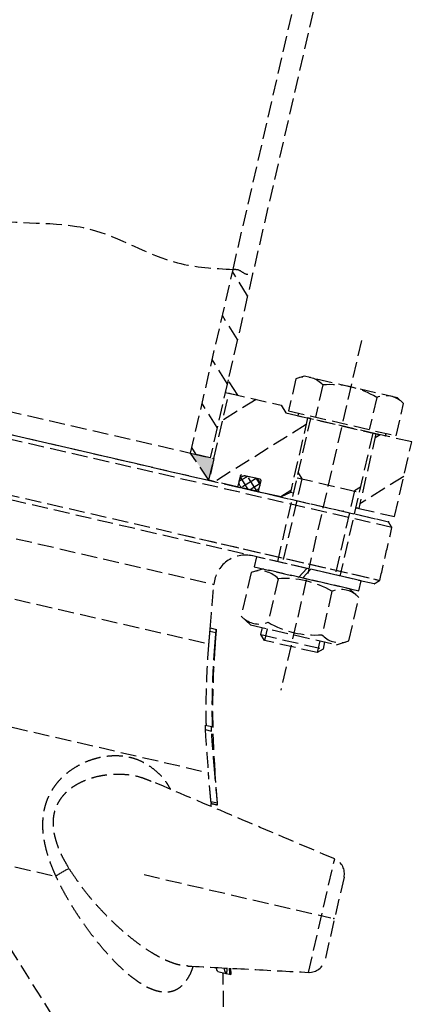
# Model space of a CAD drawing. Header units: millimetres. Extents: x 42975 to 708721, y 118172 to 172014.
# Tile 55 of 256: x 317445 to 317567, y 147858 to 148167. Entities that reach past the tile are written whole.
import ezdxf

# ---------------------------------------------------------------- set-up
doc = ezdxf.new("R2010")
doc.units = ezdxf.units.MM
doc.linetypes.add('ГТО-1 Пунктир', pattern=[7, 5, -2])
doc.layers.add('ГТО-2_Размеры_035', color=2, linetype='Continuous', lineweight=35)
doc.layers.add('ОГОС_Пунктир_025', color=151, linetype='ГТО-1 Пунктир', lineweight=25)

# ---------------------------------------------------------------- blocks, each defined once
blk = doc.blocks.new('ОГСО_Затвор_План')
at = {"layer": 'ОГОС_Пунктир_025'}
for p, q in [((-800.92, 278.61), (-800.92, 685)), ((-794.62, 685), (-794.62, 278.61)), ((-800.92, 219.5), (-800.92, 278.61)), ((-794.62, 271.6), (-800.92, 277.9)), ((-794.62, 278.61), (-794.62, 219.5)), ((-756.67, 266), (-756.67, 153.5)), ((-794.62, 257.46), (-800.92, 263.76)), ((-771.67, 251), (-774, 249.66)), ((-741.67, 251), (-771.67, 251)), ((-739.35, 249.66), (-741.67, 251)), ((-794.62, 243.32), (-800.92, 249.62)), ((-774, 249.66), (-774, 239.3)), ((-765.34, 249.66), (-765.34, 239.3)), ((-748.01, 249.66), (-748.01, 239.3)), ((-739.35, 239.3), (-739.35, 249.66)), ((-790.62, 240.5), (-794.62, 244.5)), ((-794.62, 244.5), (-794.62, 240.5)), ((-794.62, 240.5), (-790.62, 240.5)), ((-793.42, 240.5), (-793.49, 240.5)), ((-793.42, 240.5), (-793.49, 240.5)), ((-784.73, 240.5), (-793.42, 231.81)), ((-793.42, 212.5), (-793.42, 240.5)), ((-793.42, 240.5), (-776.67, 240.5)), ((-776.67, 240.5), (-774.67, 238.5)), ((-774.67, 238.5), (-767.67, 238.5)), ((-774, 239.3), (-739.35, 239.3)), ((-770.77, 239.3), (-770.77, 238.5)), ((-770.77, 238.5), (-742.58, 238.5)), ((-745.67, 238.5), (-767.67, 238.5)), ((-767.67, 238.5), (-766.67, 238.5)), ((-767.67, 238.5), (-767.67, 214.5)), ((-745.67, 238.5), (-767.67, 238.5)), ((-766.67, 192.5), (-766.67, 238.5)), ((-746.67, 238.5), (-745.67, 238.5)), ((-746.67, 238.5), (-746.67, 192.5)), ((-744.3, 238.5), (-745.67, 237.13)), ((-734.17, 238.5), (-745.67, 238.5)), ((-745.67, 238.5), (-745.67, 214.5)), ((-742.58, 238.5), (-742.58, 239.3)), ((-734.17, 214.5), (-734.17, 238.5)), ((-794.62, 229.17), (-800.92, 235.47)), ((-767.67, 236.35), (-791.52, 212.5)), ((-734.17, 227.42), (-745.67, 215.92)), ((-1007.42, 219.5), (-800.92, 219.5)), ((-799.09, 219.5), (-800.92, 221.33)), ((-794.62, 219.5), (-800.92, 219.5)), ((-793.42, 212.5), (-800.92, 219.5)), ((-800.92, 219.5), (-793.42, 219.5)), ((-793.42, 219.5), (-793.42, 212.5)), ((-766.67, 221.03), (-765.14, 219.5)), ((-766.67, 219.5), (-746.67, 219.5)), ((-765.14, 219.5), (-765.14, 192.5)), ((-746.67, 221.03), (-748.2, 219.5)), ((-748.2, 219.5), (-748.2, 192.5)), ((-781.96, 216.4), (-784.16, 214.2)), ((-777.87, 216.4), (-783.77, 216.4)), ((-779.14, 216.4), (-783.03, 212.5)), ((-779.27, 216.4), (-782.37, 216.4)), ((-777.95, 212.5), (-781.85, 216.4)), ((-777.49, 214.87), (-779, 216.38)), ((-784.17, 216), (-784.17, 212.7)), ((-784.17, 214.6), (-784.17, 214.3)), ((-780.78, 212.5), (-783.87, 215.59)), ((-777.55, 215.15), (-780.2, 212.5)), ((-777.47, 212.7), (-777.47, 216)), ((-777.47, 214.3), (-777.47, 214.6)), ((-767.67, 215.13), (-770.3, 212.5)), ((-767.67, 214.5), (-770.17, 212.5)), ((-766.67, 214.5), (-767.67, 214.5)), ((-746.67, 214.5), (-745.67, 214.5)), ((-745.67, 214.5), (-746.67, 214.5)), ((-745.67, 214.5), (-734.17, 214.5)), ((-1014.92, 212.5), (-793.42, 212.5)), ((-1012.5, 212.5), (-735.67, 212.5)), ((-734.17, 211), (-1011.31, 211)), ((-784.37, 212.5), (-793.42, 212.5)), ((-734.17, 211), (-787.76, 211)), ((-786.8, 212.5), (-735.67, 212.5)), ((-777.27, 212.5), (-784.37, 212.5)), ((-782.37, 212.5), (-779.27, 212.5)), ((-770.17, 212.5), (-777.27, 212.5)), ((-904.17, 194), (-734.17, 194)), ((-735.67, 192.5), (-904.17, 192.5)), ((-735.67, 192.5), (-799.53, 192.5)), ((-798.57, 194), (-734.17, 194)), ((-757.31, 192.5), (-773.47, 192.5)), ((-773.47, 192.5), (-773.47, 189.3)), ((-759.16, 189.3), (-757.31, 192.5)), ((-756.03, 192.5), (-757.88, 189.3)), ((-739.87, 192.5), (-756.03, 192.5)), ((-739.87, 189.3), (-739.87, 192.5)), ((-770.52, 189.3), (-774, 187.29)), ((-773.47, 189.3), (-759.16, 189.3)), ((-742.82, 189.3), (-770.52, 189.3)), ((-757.88, 189.3), (-739.87, 189.3)), ((-739.35, 187.29), (-742.82, 189.3)), ((-774, 187.29), (-774, 173.31)), ((-765.33, 187.29), (-765.33, 173.31)), ((-748.01, 187.29), (-748.01, 173.31)), ((-739.35, 173.31), (-739.35, 187.29)), ((-904.17, 181.07), (-784.57, 181.07)), ((-774, 173.31), (-770.52, 171.3)), ((-742.82, 171.3), (-739.35, 173.31)), ((-770.52, 171.3), (-742.82, 171.3)), ((-766.67, 169.03), (-766.67, 171.3)), ((-765.14, 171.3), (-765.14, 167.5)), ((-748.2, 171.3), (-748.2, 167.5)), ((-746.67, 171.3), (-746.67, 169.03)), ((-782.67, 167.5), (-780.64, 167.5)), ((-782.67, 167.5), (-780.64, 167.5)), ((-780.64, 167.5), (-780.58, 167.5)), ((-780.64, 167.5), (-780.58, 167.5)), ((-765.14, 167.5), (-766.67, 169.03)), ((-766.67, 169.03), (-746.67, 169.03)), ((-748.2, 167.5), (-765.14, 167.5)), ((-746.67, 169.03), (-748.2, 167.5)), ((-782.56, 166.5), (-780.54, 166.5)), ((-782.56, 166.5), (-780.54, 166.5)), ((-1026.36, 162.52), (-781.98, 162.52)), ((-780, 162.8), (-779.9, 162.8)), ((-780, 162.8), (-779.9, 162.8)), ((-777.29, 137.5), (-775.22, 137.5)), ((-777.29, 137.5), (-775.22, 137.5)), ((-777, 136.1), (-774.93, 136.1)), ((-777, 136.1), (-774.93, 136.1)), ((-775.22, 137.5), (-774.97, 137.5)), ((-775.22, 137.5), (-774.97, 137.5)), ((-771.08, 123.81), (-770.99, 123.81)), ((-771.08, 123.81), (-770.99, 123.81)), ((-899.17, 123.21), (-772.98, 123.21)), ((-770.18, 114.58), (-768.08, 114.58)), ((-770.18, 114.58), (-768.08, 114.58)), ((-871.14, 105.53), (-797.1, 31.5)), ((-871.14, 105.53), (-797.1, 31.5)), ((-728.3, 69.27), (-728.3, 105.73)), ((-728.3, 69.27), (-728.3, 105.73)), ((-724.17, 100.8), (-724.17, 74.2)), ((-724.17, 100.8), (-724.17, 74.2)), ((-785.44, 87.5), (-725.38, 87.5)), ((-846.42, 80.81), (-812.25, 80.81)), ((-756.03, 63.14), (-753.43, 63.14)), ((-756.03, 63.14), (-753.43, 63.14)), ((-753.43, 63.14), (-752.28, 63.14)), ((-753.43, 63.14), (-752.28, 63.14)), ((-752.28, 63.14), (-752.18, 63.14)), ((-752.28, 63.14), (-752.18, 63.14)), ((-752.18, 63.14), (-751.86, 63.14)), ((-752.18, 63.14), (-751.86, 63.14)), ((-751.86, 63.14), (-751.86, 63.14)), ((-751.86, 63.14), (-751.86, 63.14))]:
    blk.add_line(p, q, dxfattribs=at)
for centre, radius, start, end in [((-769.67, 243.34), 7.66, 55.5531, 115.5531), ((-756.67, 222.36), 28.64, 72.3875, 107.6125), ((-743.68, 243.34), 7.66, 64.4469, 124.4469), ((-783.77, 216), 0.4, 90, 180), ((-782.37, 214.6), 1.8, 90, 180), ((-779.27, 214.6), 1.8, 0, 90), ((-777.87, 216), 0.4, 0, 90), ((-782.37, 214.3), 1.8, 180, 270), ((-779.27, 214.3), 1.8, 270, 0), ((-784.37, 212.7), 0.2, 270, 360), ((-777.27, 212.7), 0.2, 180, 270), ((-774.67, 182.5), 10, 90, 188.2488), ((-774.67, 182.5), 10, 90, 188.2488), ((-769.66, 180.98), 7.66, 55.5615, 115.5615), ((-756.67, 160.01), 28.62, 72.383, 107.617), ((-743.68, 180.98), 7.66, 64.4385, 124.4385), ((-769.66, 179.62), 7.66, 244.4385, 304.4385), ((-756.67, 200.59), 28.62, 252.383, 287.617), ((-743.68, 179.62), 7.66, 235.5615, 295.5615), ((-534.47, 198.39), 248, 188.2488, 197.5), ((-534.47, 198.39), 248, 188.2488, 197.5), ((-729.17, 100.8), 5, 0, 80), ((-729.17, 100.8), 5, 0, 80), ((-788.58, 59.02), 32.18, 128.9201, 137.3708), ((-788.58, 59.02), 32.18, 128.9201, 137.3708), ((-729.17, 74.2), 5, 280, 0), ((-729.17, 74.2), 5, 280, 0), ((-1117.17, -31.95), 375, 13.0469, 14.6894), ((-1117.17, -31.95), 375, 13.0469, 14.6894)]:
    blk.add_arc(centre, radius, start, end, dxfattribs=at)
for points in [[(-1007.42, 278.61), (-982.07, 280.2), (-954.38, 277.01), (-919.78, 280.12), (-904.17, 278.61), (-881.15, 276.37), (-847.51, 280.8), (-818.34, 276.69), (-800.92, 278.61)], [(-800.92, 278.61), (-799.33, 278.86), (-796.83, 278.14), (-794.62, 278.61)]]:
    blk.add_spline(points, degree=3, dxfattribs=at)
for points in [[(-734.17, 211), (-734.42, 211.25), (-734.92, 211.75), (-735.42, 212.25), (-735.67, 212.5)], [(-734.17, 211), (-734.42, 211.25), (-734.92, 211.75), (-735.42, 212.25), (-735.67, 212.5)], [(-734.17, 194), (-734.17, 196.83), (-734.17, 202.5), (-734.17, 208.17), (-734.17, 211)], [(-734.17, 194), (-734.17, 196.83), (-734.17, 202.5), (-734.17, 208.17), (-734.17, 211)], [(-735.67, 192.5), (-735.42, 192.75), (-734.92, 193.25), (-734.42, 193.75), (-734.17, 194)], [(-735.67, 192.5), (-735.42, 192.75), (-734.92, 193.25), (-734.42, 193.75), (-734.17, 194)], [(-782.6, 167.5), (-782.93, 169.76), (-783.58, 174.28), (-784.24, 178.8), (-784.57, 181.07)], [(-782.6, 167.5), (-782.93, 169.76), (-783.58, 174.28), (-784.24, 178.8), (-784.57, 181.07)], [(-779.9, 162.8), (-780.01, 163.59), (-780.24, 165.15), (-780.47, 166.72), (-780.58, 167.5)], [(-779.9, 162.8), (-780.01, 163.59), (-780.24, 165.15), (-780.47, 166.72), (-780.58, 167.5)], [(-782.56, 166.5), (-782.46, 165.84), (-782.27, 164.51), (-782.08, 163.18), (-781.98, 162.52)], [(-782.56, 166.5), (-782.46, 165.84), (-782.27, 164.51), (-782.08, 163.18), (-781.98, 162.52)], [(-768.08, 114.58), (-768.58, 116.12), (-769.58, 119.2), (-770.58, 122.27), (-771.08, 123.81)], [(-768.08, 114.58), (-768.58, 116.12), (-769.58, 119.2), (-770.58, 122.27), (-771.08, 123.81)], [(-767.89, 113.98), (-768.4, 115.62), (-769.44, 118.9), (-770.47, 122.17), (-770.99, 123.81)], [(-767.89, 113.98), (-768.4, 115.62), (-769.44, 118.9), (-770.47, 122.17), (-770.99, 123.81)], [(-770.18, 114.58), (-770.64, 116.02), (-771.58, 118.89), (-772.51, 121.77), (-772.98, 123.21)], [(-770.18, 114.58), (-770.64, 116.02), (-771.58, 118.89), (-772.51, 121.77), (-772.98, 123.21)], [(-789.85, 116.47), (-789.88, 116.48), (-789.93, 116.48), (-789.98, 116.49), (-790.01, 116.5)], [(-789.85, 116.47), (-789.88, 116.48), (-789.93, 116.48), (-789.98, 116.49), (-790.01, 116.5)], [(-728.3, 105.73), (-738.56, 107.54), (-759.07, 111.15), (-779.58, 114.77), (-789.83, 116.58)], [(-728.3, 105.73), (-738.56, 107.54), (-759.07, 111.15), (-779.58, 114.77), (-789.83, 116.58)], [(-769.68, 113.03), (-769.73, 113.19), (-769.84, 113.51), (-769.94, 113.83), (-769.99, 114)], [(-769.68, 113.03), (-769.73, 113.19), (-769.84, 113.51), (-769.94, 113.83), (-769.99, 114)], [(-769.98, 113.98), (-769.64, 113.98), (-768.94, 113.98), (-768.24, 113.98), (-767.89, 113.98)], [(-769.98, 113.98), (-769.64, 113.98), (-768.94, 113.98), (-768.24, 113.98), (-767.89, 113.98)], [(-765.58, 62.7), (-759.37, 63.79), (-746.94, 65.98), (-734.52, 68.18), (-728.3, 69.27)], [(-765.58, 62.7), (-759.37, 63.79), (-746.94, 65.98), (-734.52, 68.18), (-728.3, 69.27)], [(-752.85, 64.94), (-752.75, 64.64), (-752.56, 64.04), (-752.37, 63.44), (-752.28, 63.14)], [(-752.85, 64.94), (-752.75, 64.64), (-752.56, 64.04), (-752.37, 63.44), (-752.28, 63.14)], [(-752.18, 63.14), (-752.27, 63.45), (-752.43, 64.06), (-752.59, 64.67), (-752.68, 64.97)], [(-752.18, 63.14), (-752.27, 63.45), (-752.43, 64.06), (-752.59, 64.67), (-752.68, 64.97)], [(-751.86, 63.14), (-751.96, 63.45), (-752.15, 64.08), (-752.35, 64.7), (-752.45, 65.01)], [(-751.86, 63.14), (-751.96, 63.45), (-752.15, 64.08), (-752.35, 64.7), (-752.45, 65.01)], [(-752.45, 65.01), (-752.35, 64.7), (-752.16, 64.08), (-751.96, 63.45), (-751.86, 63.14)], [(-752.45, 65.01), (-752.35, 64.7), (-752.16, 64.08), (-751.96, 63.45), (-751.86, 63.14)]]:
    blk.add_open_spline(points, degree=3, dxfattribs=at)
for points, knots in [([(-782.67, 167.5), (-782.67, 167.5), (-782.67, 167.49), (-782.67, 167.48), (-782.67, 167.45), (-782.67, 167.41), (-782.66, 167.36), (-782.66, 167.29), (-782.65, 167.2), (-782.64, 167.1), (-782.63, 167), (-782.61, 166.86), (-782.59, 166.69), (-782.57, 166.57), (-782.56, 166.5)], [0, 0, 0, 0, 0.005526, 0.020106, 0.044098, 0.077404, 0.135869, 0.209202, 0.29595, 0.394981, 0.504538, 0.622224, 0.8105, 1.007456, 1.007456, 1.007456, 1.007456]), ([(-782.67, 167.5), (-782.67, 167.5), (-782.67, 167.49), (-782.67, 167.48), (-782.67, 167.45), (-782.67, 167.41), (-782.66, 167.36), (-782.66, 167.29), (-782.65, 167.2), (-782.64, 167.1), (-782.63, 167), (-782.61, 166.86), (-782.59, 166.69), (-782.57, 166.57), (-782.56, 166.5)], [0, 0, 0, 0, 0.005526, 0.020106, 0.044098, 0.077404, 0.135869, 0.209202, 0.29595, 0.394981, 0.504538, 0.622224, 0.8105, 1.007456, 1.007456, 1.007456, 1.007456]), ([(-780.54, 166.5), (-780.54, 166.56), (-780.56, 166.69), (-780.59, 166.88), (-780.61, 167.05), (-780.63, 167.19), (-780.64, 167.3), (-780.64, 167.38), (-780.65, 167.44), (-780.65, 167.48), (-780.65, 167.5), (-780.64, 167.5)], [0, 0, 0, 0, 0.196232, 0.384404, 0.558458, 0.710996, 0.813285, 0.895599, 0.956326, 0.993902, 1.007221, 1.007221, 1.007221, 1.007221]), ([(-780.54, 166.5), (-780.54, 166.56), (-780.56, 166.69), (-780.59, 166.88), (-780.61, 167.05), (-780.63, 167.19), (-780.64, 167.3), (-780.64, 167.38), (-780.65, 167.44), (-780.65, 167.48), (-780.65, 167.5), (-780.64, 167.5)], [0, 0, 0, 0, 0.196232, 0.384404, 0.558458, 0.710996, 0.813285, 0.895599, 0.956326, 0.993902, 1.007221, 1.007221, 1.007221, 1.007221]), ([(-780, 162.8), (-780.08, 163.35), (-780.24, 164.43), (-780.4, 165.59), (-780.5, 166.28), (-780.52, 166.43), (-780.54, 166.5)], [0, 0, 0, 0, 1.640432, 3.280863, 3.507409, 3.733954, 3.733954, 3.733954, 3.733954]), ([(-780, 162.8), (-780.08, 163.35), (-780.24, 164.43), (-780.4, 165.59), (-780.5, 166.28), (-780.52, 166.43), (-780.54, 166.5)], [0, 0, 0, 0, 1.640432, 3.280863, 3.507409, 3.733954, 3.733954, 3.733954, 3.733954]), ([(-781.98, 162.52), (-781.82, 161.46), (-781.51, 159.36), (-780.99, 156.2), (-780.43, 153.05), (-779.63, 148.87), (-778.54, 143.68), (-777.54, 139.56), (-777.04, 137.5)], [0, 0, 0, 0, 3.194042, 6.391584, 9.591299, 12.787377, 19.16005, 25.512425, 25.512425, 25.512425, 25.512425]), ([(-781.98, 162.52), (-781.82, 161.46), (-781.51, 159.36), (-780.99, 156.2), (-780.43, 153.05), (-779.63, 148.87), (-778.54, 143.68), (-777.54, 139.56), (-777.04, 137.5)], [0, 0, 0, 0, 3.194042, 6.391584, 9.591299, 12.787377, 19.16005, 25.512425, 25.512425, 25.512425, 25.512425]), ([(-774.97, 137.5), (-775.48, 139.58), (-776.51, 143.76), (-777.61, 149.01), (-778.43, 153.24), (-778.99, 156.42), (-779.52, 159.61), (-779.84, 161.74), (-780, 162.8)], [0, 0, 0, 0, 6.439489, 12.885704, 16.112773, 19.343179, 22.577534, 25.810631, 25.810631, 25.810631, 25.810631]), ([(-774.97, 137.5), (-775.48, 139.58), (-776.51, 143.76), (-777.61, 149.01), (-778.43, 153.24), (-778.99, 156.42), (-779.52, 159.61), (-779.84, 161.74), (-780, 162.8)], [0, 0, 0, 0, 6.439489, 12.885704, 16.112773, 19.343179, 22.577534, 25.810631, 25.810631, 25.810631, 25.810631]), ([(-777.29, 137.5), (-777.29, 137.5), (-777.3, 137.49), (-777.3, 137.46), (-777.3, 137.43), (-777.29, 137.36), (-777.28, 137.28), (-777.26, 137.16), (-777.24, 137.03), (-777.21, 136.89), (-777.17, 136.73), (-777.14, 136.59), (-777.1, 136.45), (-777.07, 136.33), (-777.04, 136.21), (-777.01, 136.14), (-777, 136.1)], [0, 0, 0, 0, 0.010861, 0.034696, 0.073825, 0.127725, 0.221229, 0.33719, 0.472254, 0.622085, 0.781831, 0.947321, 1.07343, 1.198931, 1.321251, 1.440147, 1.440147, 1.440147, 1.440147]), ([(-777.29, 137.5), (-777.29, 137.5), (-777.3, 137.49), (-777.3, 137.46), (-777.3, 137.43), (-777.29, 137.36), (-777.28, 137.28), (-777.26, 137.16), (-777.24, 137.03), (-777.21, 136.89), (-777.17, 136.73), (-777.14, 136.59), (-777.1, 136.45), (-777.07, 136.33), (-777.04, 136.21), (-777.01, 136.14), (-777, 136.1)], [0, 0, 0, 0, 0.010861, 0.034696, 0.073825, 0.127725, 0.221229, 0.33719, 0.472254, 0.622085, 0.781831, 0.947321, 1.07343, 1.198931, 1.321251, 1.440147, 1.440147, 1.440147, 1.440147]), ([(-777, 136.1), (-776.36, 133.94), (-775.07, 129.63), (-773.68, 125.35), (-772.98, 123.21)], [0, 0, 0, 0, 6.748612, 13.50259, 13.50259, 13.50259, 13.50259]), ([(-777, 136.1), (-776.36, 133.94), (-775.07, 129.63), (-773.68, 125.35), (-772.98, 123.21)], [0, 0, 0, 0, 6.748612, 13.50259, 13.50259, 13.50259, 13.50259]), ([(-774.93, 136.1), (-774.94, 136.14), (-774.97, 136.21), (-775, 136.33), (-775.03, 136.45), (-775.07, 136.61), (-775.12, 136.81), (-775.16, 137), (-775.19, 137.16), (-775.21, 137.27), (-775.23, 137.37), (-775.23, 137.43), (-775.24, 137.48), (-775.23, 137.5), (-775.22, 137.5)], [0, 0, 0, 0, 0.118942, 0.241274, 0.366807, 0.492919, 0.739284, 0.9676, 1.102432, 1.218726, 1.312703, 1.381298, 1.423369, 1.44019, 1.44019, 1.44019, 1.44019]), ([(-774.93, 136.1), (-774.94, 136.14), (-774.97, 136.21), (-775, 136.33), (-775.03, 136.45), (-775.07, 136.61), (-775.12, 136.81), (-775.16, 137), (-775.19, 137.16), (-775.21, 137.27), (-775.23, 137.37), (-775.23, 137.43), (-775.24, 137.48), (-775.23, 137.5), (-775.22, 137.5)], [0, 0, 0, 0, 0.118942, 0.241274, 0.366807, 0.492919, 0.739284, 0.9676, 1.102432, 1.218726, 1.312703, 1.381298, 1.423369, 1.44019, 1.44019, 1.44019, 1.44019]), ([(-771.08, 123.81), (-771.75, 125.85), (-773.08, 129.93), (-774.32, 134.04), (-774.93, 136.1)], [0, 0, 0, 0, 6.440892, 12.876786, 12.876786, 12.876786, 12.876786]), ([(-771.08, 123.81), (-771.75, 125.85), (-773.08, 129.93), (-774.32, 134.04), (-774.93, 136.1)], [0, 0, 0, 0, 6.440892, 12.876786, 12.876786, 12.876786, 12.876786]), ([(-812.25, 80.81), (-812.75, 81.5), (-813.77, 82.88), (-815.22, 85), (-816.54, 87.21), (-817.57, 89.2), (-818.34, 90.93), (-818.91, 92.37), (-819.41, 93.83), (-819.83, 95.35), (-820.16, 96.94), (-820.38, 98.58), (-820.49, 100.2), (-820.46, 101.79), (-820.32, 103.33), (-820.06, 104.81), (-819.7, 106.23), (-819.2, 107.7), (-818.56, 109.21), (-817.75, 110.72), (-816.85, 112.13), (-815.68, 113.69), (-814.19, 115.34), (-812.36, 117), (-810.44, 118.42), (-808.54, 119.57), (-806.7, 120.48), (-804.94, 121.18), (-803.16, 121.73), (-801.38, 122.11), (-799.6, 122.33), (-797.64, 122.39), (-795.5, 122.22), (-793.2, 121.73), (-790.95, 120.92), (-788.83, 119.87), (-786.8, 118.62), (-785.29, 117.39), (-784.2, 116.28), (-783.68, 115.73), (-783.42, 115.45)], [0, 0, 0, 0, 2.559239, 5.125758, 7.703099, 10.286334, 11.838734, 13.38622, 14.925681, 16.454251, 18.132512, 19.787982, 21.415498, 23.010564, 24.544132, 26.04321, 27.50906, 28.941179, 30.700682, 32.413252, 34.084198, 35.715124, 38.26468, 40.728849, 43.116932, 45.430872, 47.369739, 49.261527, 51.118038, 52.939394, 54.726832, 56.493961, 58.816033, 61.148165, 63.522536, 65.966094, 68.247821, 70.661209, 71.781264, 72.924591, 72.924591, 72.924591, 72.924591]), ([(-812.25, 80.81), (-812.75, 81.5), (-813.77, 82.88), (-815.22, 85), (-816.54, 87.21), (-817.57, 89.2), (-818.34, 90.93), (-818.91, 92.37), (-819.41, 93.83), (-819.83, 95.35), (-820.16, 96.94), (-820.38, 98.58), (-820.49, 100.2), (-820.46, 101.79), (-820.32, 103.33), (-820.06, 104.81), (-819.7, 106.23), (-819.2, 107.7), (-818.56, 109.21), (-817.75, 110.72), (-816.85, 112.13), (-815.68, 113.69), (-814.19, 115.34), (-812.36, 117), (-810.44, 118.42), (-808.54, 119.57), (-806.7, 120.48), (-804.94, 121.18), (-803.16, 121.73), (-801.38, 122.11), (-799.6, 122.33), (-797.64, 122.39), (-795.5, 122.22), (-793.2, 121.73), (-790.95, 120.92), (-788.83, 119.87), (-786.8, 118.62), (-785.29, 117.39), (-784.2, 116.28), (-783.68, 115.73), (-783.42, 115.45)], [0, 0, 0, 0, 2.559239, 5.125758, 7.703099, 10.286334, 11.838734, 13.38622, 14.925681, 16.454251, 18.132512, 19.787982, 21.415498, 23.010564, 24.544132, 26.04321, 27.50906, 28.941179, 30.700682, 32.413252, 34.084198, 35.715124, 38.26468, 40.728849, 43.116932, 45.430872, 47.369739, 49.261527, 51.118038, 52.939394, 54.726832, 56.493961, 58.816033, 61.148165, 63.522536, 65.966094, 68.247821, 70.661209, 71.781264, 72.924591, 72.924591, 72.924591, 72.924591]), ([(-790.01, 116.5), (-790.51, 116.58), (-791.52, 116.76), (-793.45, 117.02), (-795.84, 117.02), (-798.66, 116.67), (-801.5, 116.07), (-804.08, 115.25), (-806.38, 114.28), (-808.41, 113.2), (-810.38, 111.92), (-812, 110.62), (-813.26, 109.39), (-814.22, 108.29), (-815.1, 107.07), (-815.81, 105.85), (-816.35, 104.67), (-816.75, 103.54), (-817.05, 102.33), (-817.21, 101.16), (-817.26, 100.06), (-817.23, 99.04), (-817.11, 97.99), (-816.94, 97.1), (-816.76, 96.36), (-816.54, 95.57), (-816.19, 94.57), (-815.69, 93.39), (-815.1, 92.22), (-814.29, 90.81), (-813.23, 89.19), (-811.86, 87.4), (-810.36, 85.71), (-809.31, 84.61), (-808.79, 84.06)], [0, 0, 0, 0, 1.537344, 3.071316, 5.850976, 8.667832, 11.580691, 14.537709, 16.777504, 19.055501, 21.419846, 23.830302, 25.257821, 26.708288, 28.218132, 29.760963, 30.921338, 32.106701, 33.362108, 34.648697, 35.64439, 36.657905, 37.719923, 38.796927, 39.395301, 39.997005, 41.266753, 42.545779, 43.862269, 45.181593, 47.426546, 49.662945, 51.942203, 54.21348, 54.21348, 54.21348, 54.21348]), ([(-790.01, 116.5), (-790.51, 116.58), (-791.52, 116.76), (-793.45, 117.02), (-795.84, 117.02), (-798.66, 116.67), (-801.5, 116.07), (-804.08, 115.25), (-806.38, 114.28), (-808.41, 113.2), (-810.38, 111.92), (-812, 110.62), (-813.26, 109.39), (-814.22, 108.29), (-815.1, 107.07), (-815.81, 105.85), (-816.35, 104.67), (-816.75, 103.54), (-817.05, 102.33), (-817.21, 101.16), (-817.26, 100.06), (-817.23, 99.04), (-817.11, 97.99), (-816.94, 97.1), (-816.76, 96.36), (-816.54, 95.57), (-816.19, 94.57), (-815.69, 93.39), (-815.1, 92.22), (-814.29, 90.81), (-813.23, 89.19), (-811.86, 87.4), (-810.36, 85.71), (-809.31, 84.61), (-808.79, 84.06)], [0, 0, 0, 0, 1.537344, 3.071316, 5.850976, 8.667832, 11.580691, 14.537709, 16.777504, 19.055501, 21.419846, 23.830302, 25.257821, 26.708288, 28.218132, 29.760963, 30.921338, 32.106701, 33.362108, 34.648697, 35.64439, 36.657905, 37.719923, 38.796927, 39.395301, 39.997005, 41.266753, 42.545779, 43.862269, 45.181593, 47.426546, 49.662945, 51.942203, 54.21348, 54.21348, 54.21348, 54.21348]), ([(-770.18, 114.58), (-770.17, 114.55), (-770.15, 114.48), (-770.12, 114.39), (-770.09, 114.3), (-770.06, 114.22), (-770.04, 114.15), (-770.02, 114.1), (-770.01, 114.06), (-770, 114.04), (-769.99, 114.01), (-769.99, 114.01), (-769.99, 113.99), (-769.99, 113.99), (-769.99, 113.99), (-769.99, 114)], [0, 0, 0, 0, 0.1036919, 0.2037063, 0.2963661, 0.3788806, 0.4510065, 0.5134328, 0.5451597, 0.5726846, 0.594819, 0.6103746, 0.6181632, 0.6182584, 0.6225386, 0.6225386, 0.6225386, 0.6225386]), ([(-770.18, 114.58), (-770.17, 114.55), (-770.15, 114.48), (-770.12, 114.39), (-770.09, 114.3), (-770.06, 114.22), (-770.04, 114.15), (-770.02, 114.1), (-770.01, 114.06), (-770, 114.04), (-769.99, 114.01), (-769.99, 114.01), (-769.99, 113.99), (-769.99, 113.99), (-769.99, 113.99), (-769.99, 114)], [0, 0, 0, 0, 0.1036919, 0.2037063, 0.2963661, 0.3788806, 0.4510065, 0.5134328, 0.5451597, 0.5726846, 0.594819, 0.6103746, 0.6181632, 0.6182584, 0.6225386, 0.6225386, 0.6225386, 0.6225386]), ([(-767.89, 114), (-767.89, 114), (-767.89, 113.99), (-767.89, 114), (-767.89, 114), (-767.89, 114), (-767.9, 114.01), (-767.9, 114.03), (-767.91, 114.04), (-767.91, 114.06), (-767.92, 114.09), (-767.93, 114.12), (-767.94, 114.16), (-767.96, 114.2), (-767.98, 114.26), (-767.99, 114.31), (-768.01, 114.38), (-768.04, 114.44), (-768.06, 114.51), (-768.07, 114.56), (-768.08, 114.58)], [0, 0, 0, 0, 0.0008858, 0.0010016, 0.0031205, 0.0082441, 0.0182548, 0.0326374, 0.0509066, 0.0725774, 0.0971646, 0.1241832, 0.1693389, 0.2191875, 0.2738851, 0.3335877, 0.3993996, 0.4692208, 0.541715, 0.6155456, 0.6155456, 0.6155456, 0.6155456]), ([(-767.89, 114), (-767.89, 114), (-767.89, 113.99), (-767.89, 114), (-767.89, 114), (-767.89, 114), (-767.9, 114.01), (-767.9, 114.03), (-767.91, 114.04), (-767.91, 114.06), (-767.92, 114.09), (-767.93, 114.12), (-767.94, 114.16), (-767.96, 114.2), (-767.98, 114.26), (-767.99, 114.31), (-768.01, 114.38), (-768.04, 114.44), (-768.06, 114.51), (-768.07, 114.56), (-768.08, 114.58)], [0, 0, 0, 0, 0.0008858, 0.0010016, 0.0031205, 0.0082441, 0.0182548, 0.0326374, 0.0509066, 0.0725774, 0.0971646, 0.1241832, 0.1693389, 0.2191875, 0.2738851, 0.3335877, 0.3993996, 0.4692208, 0.541715, 0.6155456, 0.6155456, 0.6155456, 0.6155456]), ([(-808.79, 84.06), (-807.88, 83.2), (-806.07, 81.5), (-803.29, 79.02), (-800.39, 76.73), (-797.28, 74.5), (-794.01, 72.32), (-790.56, 70.22), (-787.1, 68.31), (-783.78, 66.69), (-780.64, 65.35), (-778.15, 64.43), (-776.18, 63.81), (-774.72, 63.41), (-773.29, 63.08), (-771.7, 62.77), (-769.96, 62.52), (-768.26, 62.45), (-766.8, 62.59), (-765.97, 62.73), (-765.56, 62.8)], [0, 0, 0, 0, 3.747006, 7.45519, 11.167761, 14.812708, 18.93936, 22.963048, 26.939343, 30.784308, 34.045822, 37.182155, 38.730637, 40.239871, 41.707784, 43.139211, 45.106141, 46.961314, 48.241107, 49.4914, 49.4914, 49.4914, 49.4914]), ([(-808.79, 84.06), (-807.88, 83.2), (-806.07, 81.5), (-803.29, 79.02), (-800.39, 76.73), (-797.28, 74.5), (-794.01, 72.32), (-790.56, 70.22), (-787.1, 68.31), (-783.78, 66.69), (-780.64, 65.35), (-778.15, 64.43), (-776.18, 63.81), (-774.72, 63.41), (-773.29, 63.08), (-771.7, 62.77), (-769.96, 62.52), (-768.26, 62.45), (-766.8, 62.59), (-765.97, 62.73), (-765.56, 62.8)], [0, 0, 0, 0, 3.747006, 7.45519, 11.167761, 14.812708, 18.93936, 22.963048, 26.939343, 30.784308, 34.045822, 37.182155, 38.730637, 40.239871, 41.707784, 43.139211, 45.106141, 46.961314, 48.241107, 49.4914, 49.4914, 49.4914, 49.4914]), ([(-764.05, 62.97), (-764.05, 62.94), (-764.05, 62.87), (-764.07, 62.36), (-764.15, 61.47), (-764.4, 60.26), (-764.78, 59), (-765.27, 57.67), (-765.95, 56.34), (-766.79, 55.23), (-767.76, 54.35), (-768.85, 53.68), (-769.96, 53.23), (-771.07, 52.97), (-772.17, 52.86), (-773.52, 52.86), (-775.15, 53.04), (-776.96, 53.45), (-778.78, 54.03), (-780.58, 54.73), (-782.43, 55.57), (-784.32, 56.54), (-786.24, 57.63), (-788.26, 58.87), (-790.36, 60.26), (-792.55, 61.82), (-794.75, 63.49), (-796.97, 65.26), (-799.18, 67.14), (-801.27, 69.02), (-803.25, 70.88), (-805.12, 72.72), (-806.97, 74.63), (-808.78, 76.62), (-810.53, 78.69), (-811.68, 80.11), (-812.25, 80.81)], [0, 0, 0, 0, 0.099897, 0.199362, 1.539004, 2.756437, 3.895275, 5.507475, 6.998774, 8.358816, 9.649327, 10.909813, 12.175015, 13.230288, 14.324321, 15.46565, 17.278942, 19.22336, 21.04992, 22.979419, 25.014357, 27.142769, 29.353799, 31.647575, 34.244514, 36.926923, 39.695021, 42.535948, 45.437242, 48.40013, 50.979071, 53.596226, 56.253552, 58.945678, 61.663304, 64.400183, 64.400183, 64.400183, 64.400183]), ([(-764.05, 62.97), (-764.05, 62.94), (-764.05, 62.87), (-764.07, 62.36), (-764.15, 61.47), (-764.4, 60.26), (-764.78, 59), (-765.27, 57.67), (-765.95, 56.34), (-766.79, 55.23), (-767.76, 54.35), (-768.85, 53.68), (-769.96, 53.23), (-771.07, 52.97), (-772.17, 52.86), (-773.52, 52.86), (-775.15, 53.04), (-776.96, 53.45), (-778.78, 54.03), (-780.58, 54.73), (-782.43, 55.57), (-784.32, 56.54), (-786.24, 57.63), (-788.26, 58.87), (-790.36, 60.26), (-792.55, 61.82), (-794.75, 63.49), (-796.97, 65.26), (-799.18, 67.14), (-801.27, 69.02), (-803.25, 70.88), (-805.12, 72.72), (-806.97, 74.63), (-808.78, 76.62), (-810.53, 78.69), (-811.68, 80.11), (-812.25, 80.81)], [0, 0, 0, 0, 0.099897, 0.199362, 1.539004, 2.756437, 3.895275, 5.507475, 6.998774, 8.358816, 9.649327, 10.909813, 12.175015, 13.230288, 14.324321, 15.46565, 17.278942, 19.22336, 21.04992, 22.979419, 25.014357, 27.142769, 29.353799, 31.647575, 34.244514, 36.926923, 39.695021, 42.535948, 45.437242, 48.40013, 50.979071, 53.596226, 56.253552, 58.945678, 61.663304, 64.400183, 64.400183, 64.400183, 64.400183]), ([(-753.43, 63.14), (-753.42, 63.14), (-753.39, 63.15), (-753.35, 63.16), (-753.32, 63.2), (-753.29, 63.27), (-753.26, 63.4), (-753.26, 63.55), (-753.26, 63.7), (-753.28, 63.84), (-753.29, 64), (-753.32, 64.17), (-753.35, 64.35), (-753.38, 64.54), (-753.43, 64.75), (-753.46, 64.89), (-753.47, 64.96)], [0, 0, 0, 0, 0.039882, 0.079289, 0.12217, 0.174076, 0.314675, 0.512482, 0.635234, 0.775115, 0.931094, 1.101091, 1.284146, 1.481583, 1.693681, 1.913812, 1.913812, 1.913812, 1.913812]), ([(-753.43, 63.14), (-753.42, 63.14), (-753.39, 63.15), (-753.35, 63.16), (-753.32, 63.2), (-753.29, 63.27), (-753.26, 63.4), (-753.26, 63.55), (-753.26, 63.7), (-753.28, 63.84), (-753.29, 64), (-753.32, 64.17), (-753.35, 64.35), (-753.38, 64.54), (-753.43, 64.75), (-753.46, 64.89), (-753.47, 64.96)], [0, 0, 0, 0, 0.039882, 0.079289, 0.12217, 0.174076, 0.314675, 0.512482, 0.635234, 0.775115, 0.931094, 1.101091, 1.284146, 1.481583, 1.693681, 1.913812, 1.913812, 1.913812, 1.913812]), ([(-756.03, 63.14), (-756.1, 63.17), (-756.27, 63.26), (-756.46, 63.54), (-756.64, 63.87), (-756.76, 64.11), (-756.82, 64.24)], [0, 0, 0, 0, 0.222727, 0.588146, 0.953565, 1.384663, 1.384663, 1.384663, 1.384663]), ([(-756.03, 63.14), (-756.1, 63.17), (-756.27, 63.26), (-756.46, 63.54), (-756.64, 63.87), (-756.76, 64.11), (-756.82, 64.24)], [0, 0, 0, 0, 0.222727, 0.588146, 0.953565, 1.384663, 1.384663, 1.384663, 1.384663]), ([(-754.46, 64.66), (-754.43, 64.59), (-754.37, 64.45), (-754.26, 64.21), (-754.13, 63.94), (-753.97, 63.68), (-753.84, 63.48), (-753.71, 63.33), (-753.61, 63.22), (-753.53, 63.16), (-753.47, 63.15), (-753.44, 63.14), (-753.43, 63.14)], [0, 0, 0, 0, 0.230086, 0.449596, 0.81194, 1.110074, 1.354553, 1.546329, 1.695924, 1.803677, 1.842662, 1.878629, 1.878629, 1.878629, 1.878629]), ([(-754.46, 64.66), (-754.43, 64.59), (-754.37, 64.45), (-754.26, 64.21), (-754.13, 63.94), (-753.97, 63.68), (-753.84, 63.48), (-753.71, 63.33), (-753.61, 63.22), (-753.53, 63.16), (-753.47, 63.15), (-753.44, 63.14), (-753.43, 63.14)], [0, 0, 0, 0, 0.230086, 0.449596, 0.81194, 1.110074, 1.354553, 1.546329, 1.695924, 1.803677, 1.842662, 1.878629, 1.878629, 1.878629, 1.878629])]:
    blk.add_open_spline(points, degree=3, knots=knots, dxfattribs=at)
for p in [(-750.2, 212.5), (-735.67, 212.5), (-735.67, 212.5), (-735.67, 212.5), (-724.33, 87.5), (-724.33, 87.5)]:
    blk.add_point(p, dxfattribs=at)
for points in [[(-794.62, 240.5), (-794.62, 244.5), (-790.62, 240.5), (-794.62, 240.5)], [(-800.92, 219.5), (-793.42, 212.5), (-793.42, 219.5)]]:
    blk.add_solid(points, dxfattribs=at)
blk = doc.blocks.new('A$C1AA538EC')
at = {"layer": 'ГТО-2_Размеры_035', "rotation": 346.9999999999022}
blk.add_blockref('ОГСО_Затвор_План', (-6044.68, -11100.1), dxfattribs=at)

msp = doc.modelspace()

# ---------------------------------------------------------------- block references
at = {"layer": 'ГТО-2_Размеры_035'}
msp.add_blockref('A$C1AA538EC', (324274.63, 158737.11), dxfattribs=at)

doc.saveas('drawing.dxf')
